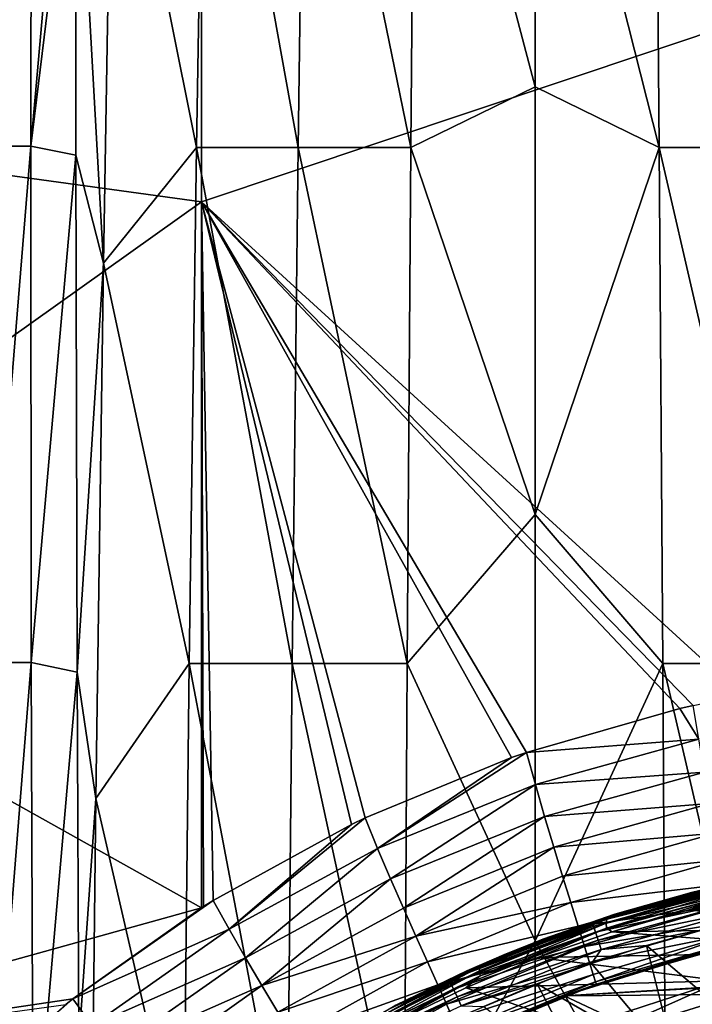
# Model space of a CAD drawing. Header units: metres. Extents: x -82 to 113, y -109 to 109.
# Tile 118 of 256: x -17 to -6, y 20 to 36. Entities that reach past the tile are written whole.
import ezdxf

# ---------------------------------------------------------------- set-up
doc = ezdxf.new("R2010")
doc.units = ezdxf.units.M
doc.layers.add('solid_20_382_013_XXX', color=7, linetype='CONTINUOUS')

msp = doc.modelspace()

# ---------------------------------------------------------------- linework, layer by layer
at = {"layer": 'solid_20_382_013_XXX'}
for points in [[(-4.679865, 36.225193, -23.07823), (-4.680449, 47.418613, -23.047916), (-13.617704, 44.907566, -23.069334)], [(-22.804726, 42.430458, -23.102961), (-22.804314, 36.023506, -23.111609), (-13.617704, 44.907566, -23.069334)], [(-22.804314, 36.023506, -23.111609), (-22.804205, 34.494385, -23.113272), (-13.617704, 44.907566, -23.069334)], [(-22.804205, 34.494385, -23.113272), (-13.619909, 33.232601, -23.091543), (-13.617704, 44.907566, -23.069334)], [(-4.679865, 36.225193, -23.07823), (-13.617704, 44.907566, -23.069334), (-13.619909, 33.232601, -23.091543)], [(-17.14152, 34.154667, -61.220417), (-17.120712, 42.695465, -60.974606), (-16.430092, 42.695465, -61.035606)], [(-16.444878, 34.154667, -61.272026), (-17.14152, 34.154667, -61.220417), (-16.430092, 42.695465, -61.035606)], [(-16.444878, 34.154667, -61.272026), (-16.430092, 42.695465, -61.035606), (-15.693439, 42.636326, -61.083244)], [(-13.563667, 42.661366, -61.149151), (-13.705303, 34.129093, -61.360817), (-15.091942, 41.067905, -61.154518)], [(-12.024158, 34.129093, -61.375511), (-13.705303, 34.129093, -61.360817), (-13.563667, 42.661366, -61.149151)], [(-11.906893, 42.661366, -61.167236), (-12.024158, 34.129093, -61.375511), (-13.563667, 42.661366, -61.149151)], [(-11.906893, 42.661366, -61.167236), (-10.160471, 34.129093, -61.37952), (-12.024158, 34.129093, -61.375511)], [(-11.906893, 42.661366, -61.167236), (-10.088623, 42.661366, -61.172615), (-10.160471, 34.129093, -61.37952)], [(-8.107568, 35.134926, -61.357391), (-10.160471, 34.129093, -61.37952), (-10.088623, 42.661366, -61.172615)], [(-8.107568, 42.230984, -61.184254), (-8.107568, 35.134926, -61.357391), (-10.088623, 42.661366, -61.172615)], [(-6.054699, 34.1292, -61.37952), (-8.107568, 42.230984, -61.184254), (-6.126546, 42.661476, -61.172611)], [(-6.126546, 42.661476, -61.172611), (-4.308304, 42.661476, -61.167236), (-4.19104, 34.1292, -61.375511)], [(-6.054699, 34.1292, -61.37952), (-6.126546, 42.661476, -61.172611), (-4.19104, 34.1292, -61.375511)], [(-15.696489, 40.290997, -61.150806), (-16.444878, 34.154667, -61.272026), (-15.693439, 42.636326, -61.083244)], [(-6.054699, 34.1292, -61.37952), (-8.107568, 35.134926, -61.357391), (-8.107568, 42.230984, -61.184254)], [(-15.091942, 41.067905, -61.154518), (-15.243786, 32.216938, -61.370651), (-15.696489, 40.290997, -61.150806)], [(-13.705303, 34.129093, -61.360817), (-15.243786, 32.216938, -61.370651), (-15.091942, 41.067905, -61.154518)], [(-15.696489, 40.290997, -61.150806), (-15.697611, 34.004353, -61.313564), (-16.444878, 34.154667, -61.272026)], [(-15.243786, 32.216938, -61.370651), (-15.697611, 34.004353, -61.313564), (-15.696489, 40.290997, -61.150806)], [(-4.688833, 25.069904, -23.094534), (-4.679865, 36.225193, -23.07823), (-13.619909, 33.232601, -23.091543)], [(-8.107568, 35.134926, -61.357391), (-8.107568, 28.062468, -61.498802), (-10.160471, 34.129093, -61.37952)], [(-6.054699, 34.1292, -61.37952), (-8.107568, 28.062468, -61.498802), (-8.107568, 35.134926, -61.357391)], [(-22.804205, 34.494385, -23.113272), (-22.803509, 26.697527, -23.119696), (-13.619909, 33.232601, -23.091543)], [(-17.143253, 25.613867, -61.414055), (-17.14152, 34.154667, -61.220417), (-16.444878, 34.154667, -61.272026)], [(-16.438906, 25.613867, -61.457619), (-17.143253, 25.613867, -61.414055), (-16.444878, 34.154667, -61.272026)], [(-16.438906, 25.613867, -61.457619), (-16.444878, 34.154667, -61.272026), (-15.697611, 34.004353, -61.313564)], [(-13.705303, 34.129093, -61.360817), (-13.826723, 25.596819, -61.526463), (-15.243786, 32.216938, -61.370651)], [(-12.124687, 25.596819, -61.538254), (-13.826723, 25.596819, -61.526463), (-13.705303, 34.129093, -61.360817)], [(-12.024158, 34.129093, -61.375511), (-12.124687, 25.596819, -61.538254), (-13.705303, 34.129093, -61.360817)], [(-12.024158, 34.129093, -61.375511), (-10.222064, 25.596819, -61.541092), (-12.124687, 25.596819, -61.538254)], [(-12.024158, 34.129093, -61.375511), (-10.160471, 34.129093, -61.37952), (-10.222064, 25.596819, -61.541092)], [(-8.107568, 28.062468, -61.498802), (-10.222064, 25.596819, -61.541092), (-10.160471, 34.129093, -61.37952)], [(-5.993107, 25.596918, -61.541092), (-8.107568, 28.062468, -61.498802), (-6.054699, 34.1292, -61.37952)], [(-6.054699, 34.1292, -61.37952), (-4.19104, 34.1292, -61.375511), (-4.090511, 25.596918, -61.538254)], [(-5.993107, 25.596918, -61.541092), (-6.054699, 34.1292, -61.37952), (-4.090511, 25.596918, -61.538254)], [(-15.680011, 25.457279, -61.491623), (-16.438906, 25.613867, -61.457619), (-15.697611, 34.004353, -61.313564)], [(-15.243786, 32.216938, -61.370651), (-15.680011, 25.457279, -61.491623), (-15.697611, 34.004353, -61.313564)], [(-22.803509, 26.697527, -23.119696), (-13.622211, 21.559536, -23.102547), (-13.619909, 33.232601, -23.091543)], [(-13.589298, 21.58033, -23.102489), (-13.619909, 33.232601, -23.091543), (-13.622211, 21.559536, -23.102547)], [(-5.492962, 24.904736, -23.094545), (-4.688833, 25.069904, -23.094534), (-13.619909, 33.232601, -23.091543)], [(-5.715917, 24.854155, -23.094578), (-5.492962, 24.904736, -23.094545), (-13.619909, 33.232601, -23.091543)], [(-8.249937, 24.128864, -23.095728), (-5.715917, 24.854155, -23.094578), (-13.619909, 33.232601, -23.091543)], [(-8.499517, 24.042009, -23.095919), (-8.249937, 24.128864, -23.095728), (-13.619909, 33.232601, -23.091543)], [(-10.918754, 23.045849, -23.098423), (-8.499517, 24.042009, -23.095919), (-13.619909, 33.232601, -23.091543)], [(-11.143023, 22.938482, -23.098715), (-10.918754, 23.045849, -23.098423), (-13.619909, 33.232601, -23.091543)], [(-13.430426, 21.679695, -23.102213), (-11.143023, 22.938482, -23.098715), (-13.619909, 33.232601, -23.091543)], [(-13.589298, 21.58033, -23.102489), (-13.430426, 21.679695, -23.102213), (-13.619909, 33.232601, -23.091543)], [(-15.243786, 32.216938, -61.370651), (-15.370899, 23.365973, -61.536098), (-15.680011, 25.457279, -61.491623)], [(-13.826723, 25.596819, -61.526463), (-15.370899, 23.365973, -61.536098), (-15.243786, 32.216938, -61.370651)], [(-8.107568, 28.062468, -61.498802), (-8.107568, 21.013058, -61.608608), (-10.222064, 25.596819, -61.541092)], [(-5.993107, 25.596918, -61.541092), (-8.107568, 21.013058, -61.608608), (-8.107568, 28.062468, -61.498802)], [(-22.803509, 26.697527, -23.119696), (-22.803137, 19.004873, -23.123247), (-13.622211, 21.559536, -23.102547)], [(-17.119274, 17.073067, -61.554703), (-17.143253, 25.613867, -61.414055), (-16.438906, 25.613867, -61.457619)], [(-16.40546, 17.073067, -61.591797), (-17.119274, 17.073067, -61.554703), (-16.438906, 25.613867, -61.457619)], [(-16.40546, 17.073067, -61.591797), (-16.438906, 25.613867, -61.457619), (-15.680011, 25.457279, -61.491623)], [(-13.826723, 25.596819, -61.526463), (-13.921459, 17.064547, -61.645508), (-15.370899, 23.365973, -61.536098)], [(-12.203124, 17.064547, -61.655029), (-13.921459, 17.064547, -61.645508), (-13.826723, 25.596819, -61.526463)], [(-12.124687, 25.596819, -61.538254), (-12.203124, 17.064547, -61.655029), (-13.826723, 25.596819, -61.526463)], [(-12.124687, 25.596819, -61.538254), (-10.270121, 17.064547, -61.656952), (-12.203124, 17.064547, -61.655029)], [(-12.124687, 25.596819, -61.538254), (-10.222064, 25.596819, -61.541092), (-10.270121, 17.064547, -61.656952)], [(-8.107568, 21.013058, -61.608608), (-10.270121, 17.064547, -61.656952), (-10.222064, 25.596819, -61.541092)], [(-5.94505, 17.064625, -61.656952), (-8.107568, 21.013058, -61.608608), (-5.993107, 25.596918, -61.541092)], [(-5.993107, 25.596918, -61.541092), (-4.090511, 25.596918, -61.538254), (-4.012075, 17.064625, -61.655029)], [(-5.94505, 17.064625, -61.656952), (-5.993107, 25.596918, -61.541092), (-4.012075, 17.064625, -61.655029)], [(-15.650517, 19.316538, -61.588612), (-16.40546, 17.073067, -61.591797), (-15.680011, 25.457279, -61.491623)], [(-15.370899, 23.365973, -61.536098), (-15.650517, 19.316538, -61.588612), (-15.680011, 25.457279, -61.491623)], [(-5.399233, 24.347248, -23.04464), (-5.715917, 24.854155, -23.094578), (-8.249937, 24.128864, -23.095728)], [(-5.399233, 24.347248, -23.04464), (-5.492962, 24.904736, -23.094545), (-5.715917, 24.854155, -23.094578)], [(-8.100468, 23.595037, -23.042831), (-5.399233, 24.347248, -23.04464), (-8.249937, 24.128864, -23.095728)], [(-8.100468, 23.595037, -23.042831), (-5.306355, 23.803486, -22.922579), (-5.399233, 24.347248, -23.04464)], [(-10.71076, 22.540699, -23.042833), (-8.249937, 24.128864, -23.095728), (-8.499517, 24.042009, -23.095919)], [(-10.71076, 22.540699, -23.042833), (-8.100468, 23.595037, -23.042831), (-8.249937, 24.128864, -23.095728)], [(-10.71076, 22.540699, -23.042833), (-8.499517, 24.042009, -23.095919), (-10.918754, 23.045849, -23.098423)], [(-8.100468, 23.595037, -23.042831), (-7.948686, 23.069454, -22.924259), (-5.306355, 23.803486, -22.922579)], [(-7.948686, 23.069454, -22.924259), (-5.214773, 23.282707, -22.729427), (-5.306355, 23.803486, -22.922579)], [(-10.71076, 22.540699, -23.042833), (-10.497753, 22.039026, -22.928322), (-8.100468, 23.595037, -23.042831)], [(-10.497753, 22.039026, -22.928322), (-7.948686, 23.069454, -22.924259), (-8.100468, 23.595037, -23.042831)], [(-15.370899, 23.365973, -61.536098), (-15.465623, 14.515008, -61.649879), (-15.650517, 19.316538, -61.588612)], [(-13.921459, 17.064547, -61.645508), (-15.465623, 14.515008, -61.649879), (-15.370899, 23.365973, -61.536098)], [(-7.948686, 23.069454, -22.924259), (-7.797368, 22.562561, -22.73765), (-5.214773, 23.282707, -22.729427)], [(-7.797368, 22.562561, -22.73765), (-5.12674, 22.793758, -22.466257), (-5.214773, 23.282707, -22.729427)], [(-13.166772, 21.206257, -23.044178), (-10.918754, 23.045849, -23.098423), (-11.143023, 22.938482, -23.098715)], [(-13.166772, 21.206257, -23.044178), (-10.71076, 22.540699, -23.042833), (-10.918754, 23.045849, -23.098423)], [(-10.497753, 22.039026, -22.928322), (-10.284714, 21.552294, -22.748846), (-7.948686, 23.069454, -22.924259)], [(-10.284714, 21.552294, -22.748846), (-7.797368, 22.562561, -22.73765), (-7.948686, 23.069454, -22.924259)], [(-13.166772, 21.206257, -23.044178), (-11.143023, 22.938482, -23.098715), (-13.430426, 21.679695, -23.102213)], [(-7.797368, 22.562561, -22.73765), (-7.651068, 22.084188, -22.480644), (-5.12674, 22.793758, -22.466257)], [(-7.651068, 22.084188, -22.480644), (-5.044524, 22.345501, -22.13452), (-5.12674, 22.793758, -22.466257)], [(-13.166772, 21.206257, -23.044178), (-12.894659, 20.733334, -22.933876), (-10.71076, 22.540699, -23.042833)], [(-12.894659, 20.733334, -22.933876), (-10.497753, 22.039026, -22.928322), (-10.71076, 22.540699, -23.042833)], [(-10.284714, 21.552294, -22.748846), (-10.078671, 21.091, -22.498362), (-7.797368, 22.562561, -22.73765)], [(-10.078671, 21.091, -22.498362), (-7.651068, 22.084188, -22.480644), (-7.797368, 22.562561, -22.73765)], [(-7.651068, 22.084188, -22.480644), (-7.514359, 21.64418, -22.151546), (-5.044524, 22.345501, -22.13452)], [(-7.514359, 21.64418, -22.151546), (-4.970493, 21.946972, -21.73959), (-5.044524, 22.345501, -22.13452)], [(-12.894659, 20.733334, -22.933876), (-12.623185, 20.271944, -22.761559), (-10.497753, 22.039026, -22.928322)], [(-12.623185, 20.271944, -22.761559), (-10.284714, 21.552294, -22.748846), (-10.497753, 22.039026, -22.928322)], [(-10.078671, 21.091, -22.498362), (-7.514359, 21.64418, -22.151546), (-7.651068, 22.084188, -22.480644)], [(-7.161519, 21.312536, 30.536568), (-4.705002, 21.986641, 30.536455), (-5.383158, 21.846546, 30.389524)], [(-4.69282, 21.928377, 30.705036), (-4.705002, 21.986641, 30.536455), (-7.161519, 21.312536, 30.536568)], [(-6.573476, 21.513346, 7.297645), (-5.522807, 21.811663, 6.871964), (-4.515393, 22.035032, 6.337945)], [(-6.573476, 21.513346, 7.297645), (-4.515393, 22.035032, 6.337945), (-4.76206, 21.947487, 6.358287)], [(-4.232946, 22.098238, 6.278507), (-5.522807, 21.811663, 6.871964), (-5.383158, 21.846546, 30.389524)], [(-4.515393, 22.035032, 6.337945), (-5.522807, 21.811663, 6.871964), (-4.232946, 22.098238, 6.278507)], [(-6.790084, 21.450985, 7.455033), (-7.977011, 21.038471, 30.386023), (-5.383158, 21.846546, 30.389524)], [(-7.161519, 21.312536, 30.536568), (-5.383158, 21.846546, 30.389524), (-7.977011, 21.038471, 30.386023)], [(-7.514359, 21.64418, -22.151546), (-7.39201, 21.252636, -21.755434), (-4.970493, 21.946972, -21.73959)], [(-7.39201, 21.252636, -21.755434), (-4.90699, 21.607172, -21.289158), (-4.970493, 21.946972, -21.73959)], [(-4.69282, 21.928377, 30.705036), (-7.161519, 21.312536, 30.536568), (-7.142479, 21.255165, 30.704811)], [(-4.69282, 21.928377, 30.705036), (-7.142479, 21.255165, 30.704811), (-4.671206, 21.826166, 30.857738)], [(-7.142479, 21.255165, 30.704811), (-7.109131, 21.155279, 30.856932), (-4.671206, 21.826166, 30.857738)], [(-4.671206, 21.826166, 30.857738), (-7.109131, 21.155279, 30.856932), (-4.641934, 21.688419, 30.97773)], [(-6.930459, 21.305107, 7.292841), (-6.918802, 21.372173, 7.363993), (-4.76206, 21.947487, 6.358287)], [(-4.779341, 21.87892, 6.289758), (-6.930459, 21.305107, 7.292841), (-4.76206, 21.947487, 6.358287)], [(-6.926558, 21.222471, 7.24434), (-6.930459, 21.305107, 7.292841), (-4.779341, 21.87892, 6.289758)], [(-4.782369, 21.794434, 6.244489), (-6.926558, 21.222471, 7.24434), (-4.779341, 21.87892, 6.289758)], [(-6.573476, 21.513346, 7.297645), (-4.76206, 21.947487, 6.358287), (-6.918802, 21.372173, 7.363993)], [(-5.522807, 21.811663, 6.871964), (-6.790084, 21.450985, 7.455033), (-5.383158, 21.846546, 30.389524)], [(-13.589298, 21.58033, -23.102489), (-15.7468, 20.054054, -23.106667), (-13.430426, 21.679695, -23.102213)], [(-13.166772, 21.206257, -23.044178), (-13.430426, 21.679695, -23.102213), (-15.7468, 20.054054, -23.106667)], [(-7.109131, 21.155279, 30.856932), (-7.064222, 21.021124, 30.976143), (-4.641934, 21.688419, 30.97773)], [(-4.641934, 21.688419, 30.97773), (-7.064222, 21.021124, 30.976143), (-4.608299, 21.530626, 31.054699)], [(-4.782369, 21.794434, 6.244489), (-6.834069, 21.162514, 7.186779), (-6.926558, 21.222471, 7.24434)], [(-4.782369, 21.794434, 6.244489), (-5.580755, 21.519634, 6.602349), (-6.834069, 21.162514, 7.186779)], [(-6.573476, 21.513346, 7.297645), (-6.790084, 21.450985, 7.455033), (-5.522807, 21.811663, 6.871964)], [(-5.580755, 21.519634, 6.602349), (-4.305143, 21.803251, 6.007521), (-0.401847, 21.588074, 4.187385)], [(-4.782369, 21.794434, 6.244489), (-4.305143, 21.803251, 6.007521), (-5.580755, 21.519634, 6.602349)], [(-22.803137, 19.004873, -23.123247), (-15.7468, 20.054054, -23.106667), (-13.622211, 21.559536, -23.102547)], [(-13.589298, 21.58033, -23.102489), (-13.622211, 21.559536, -23.102547), (-15.7468, 20.054054, -23.106667)], [(-12.623185, 20.271944, -22.761559), (-10.078671, 21.091, -22.498362), (-10.284714, 21.552294, -22.748846)], [(-10.078671, 21.091, -22.498362), (-9.886685, 20.665667, -22.171803), (-7.514359, 21.64418, -22.151546)], [(-9.886685, 20.665667, -22.171803), (-7.39201, 21.252636, -21.755434), (-7.514359, 21.64418, -22.151546)], [(-8.582747, 20.795485, 8.234583), (-6.790084, 21.450985, 7.455033), (-6.573476, 21.513346, 7.297645)], [(-8.582747, 20.795485, 8.234583), (-6.573476, 21.513346, 7.297645), (-6.918802, 21.372173, 7.363993)], [(-7.39201, 21.252636, -21.755434), (-7.288714, 20.919586, -21.301357), (-4.90699, 21.607172, -21.289158)], [(-7.288714, 20.919586, -21.301357), (-4.855148, 21.333277, -20.791334), (-4.90699, 21.607172, -21.289158)], [(-7.064222, 21.021124, 30.976143), (-7.012799, 20.867765, 31.052225), (-4.608299, 21.530626, 31.054699)], [(-4.608299, 21.530626, 31.054699), (-7.012799, 20.867765, 31.052225), (-5.337542, 21.191748, 31.086296)], [(-1.5133, 21.238739, 4.705663), (-6.834069, 21.162514, 7.186779), (-5.580755, 21.519634, 6.602349)], [(-1.5133, 21.238739, 4.705663), (-5.580755, 21.519634, 6.602349), (-0.401847, 21.588074, 4.187385)], [(-9.024815, 20.515305, 8.269454), (-9.018719, 20.580273, 8.3432), (-6.918802, 21.372173, 7.363993)], [(-6.930459, 21.305107, 7.292841), (-9.024815, 20.515305, 8.269454), (-6.918802, 21.372173, 7.363993)], [(-8.582747, 20.795485, 8.234583), (-6.918802, 21.372173, 7.363993), (-9.018719, 20.580273, 8.3432)], [(-8.582747, 20.795485, 8.234583), (-8.029928, 21.018332, 8.025414), (-6.790084, 21.450985, 7.455033)], [(-6.790084, 21.450985, 7.455033), (-8.029928, 21.018332, 8.025414), (-7.977011, 21.038471, 30.386023)], [(-7.288714, 20.919586, -21.301357), (-7.206682, 20.652296, -20.79883), (-4.855148, 21.333277, -20.791334)], [(-7.206682, 20.652296, -20.79883), (-4.815248, 21.131166, -20.254496), (-4.855148, 21.333277, -20.791334)], [(-15.430336, 19.615009, -23.046413), (-13.166772, 21.206257, -23.044178), (-15.7468, 20.054054, -23.106667)], [(-15.430336, 19.615009, -23.046413), (-12.894659, 20.733334, -22.933876), (-13.166772, 21.206257, -23.044178)], [(-9.886685, 20.665667, -22.171803), (-9.71609, 20.287115, -21.774035), (-7.39201, 21.252636, -21.755434)], [(-9.71609, 20.287115, -21.774035), (-7.288714, 20.919586, -21.301357), (-7.39201, 21.252636, -21.755434)], [(-9.525886, 20.365124, 30.536612), (-7.161519, 21.312536, 30.536568), (-7.977011, 21.038471, 30.386023)], [(-7.142479, 21.255165, 30.704811), (-7.161519, 21.312536, 30.536568), (-9.525886, 20.365124, 30.536612)], [(-7.142479, 21.255165, 30.704811), (-9.525886, 20.365124, 30.536612), (-9.500126, 20.309591, 30.704573)], [(-7.142479, 21.255165, 30.704811), (-9.500126, 20.309591, 30.704573), (-7.109131, 21.155279, 30.856932)], [(-9.01406, 20.435255, 8.217759), (-9.024815, 20.515305, 8.269454), (-6.930459, 21.305107, 7.292841)], [(-6.926558, 21.222471, 7.24434), (-9.01406, 20.435255, 8.217759), (-6.930459, 21.305107, 7.292841)], [(-6.926558, 21.222471, 7.24434), (-8.059495, 20.734306, 7.758204), (-9.01406, 20.435255, 8.217759)], [(-6.926558, 21.222471, 7.24434), (-6.834069, 21.162514, 7.186779), (-8.059495, 20.734306, 7.758204)], [(-7.012799, 20.867765, 31.052225), (-6.262312, 20.935572, 31.084999), (-5.337542, 21.191748, 31.086296)], [(-1.5133, 21.238739, 4.705663), (-2.600076, 20.838417, 5.212436), (-6.834069, 21.162514, 7.186779)], [(-4.374171, 19.333763, 31.236483), (-5.337542, 21.191748, 31.086296), (-6.262312, 20.935572, 31.084999)], [(-12.623185, 20.271944, -22.761559), (-12.361624, 19.833, -22.517483), (-10.078671, 21.091, -22.498362)], [(-12.361624, 19.833, -22.517483), (-9.886685, 20.665667, -22.171803), (-10.078671, 21.091, -22.498362)], [(-10.408247, 19.947891, 9.119638), (-10.454816, 19.923525, 30.382725), (-7.977011, 21.038471, 30.386023)], [(-9.525886, 20.365124, 30.536612), (-7.977011, 21.038471, 30.386023), (-10.454816, 19.923525, 30.382725)], [(-9.237539, 20.516283, 8.580975), (-10.408247, 19.947891, 9.119638), (-7.977011, 21.038471, 30.386023)], [(-8.107568, 21.013058, -61.608608), (-8.107568, 13.986522, -61.686909), (-10.270121, 17.064547, -61.656952)], [(-9.500126, 20.309591, 30.704573), (-9.455377, 20.213505, 30.856203), (-7.109131, 21.155279, 30.856932)], [(-7.109131, 21.155279, 30.856932), (-9.455377, 20.213505, 30.856203), (-7.064222, 21.021124, 30.976143)], [(-9.455377, 20.213505, 30.856203), (-9.395335, 20.084812, 30.974764), (-7.064222, 21.021124, 30.976143)], [(-7.064222, 21.021124, 30.976143), (-9.395335, 20.084812, 30.974764), (-7.012799, 20.867765, 31.052225)], [(-8.029928, 21.018332, 8.025414), (-9.237539, 20.516283, 8.580975), (-7.977011, 21.038471, 30.386023)], [(-8.582747, 20.795485, 8.234583), (-9.237539, 20.516283, 8.580975), (-8.029928, 21.018332, 8.025414)], [(-5.94505, 17.064625, -61.656952), (-8.107568, 13.986522, -61.686909), (-8.107568, 21.013058, -61.608608)], [(-2.600076, 20.838417, 5.212436), (-8.059495, 20.734306, 7.758204), (-6.834069, 21.162514, 7.186779)], [(-7.206682, 20.652296, -20.79883), (-7.146352, 20.456072, -20.257662), (-4.815248, 21.131166, -20.254496)], [(-7.146352, 20.456072, -20.257662), (-7.10813, 20.336172, -19.687668), (-4.815248, 21.131166, -20.254496)], [(-7.10813, 20.336172, -19.687668), (-4.787548, 21.006687, -19.687029), (-4.815248, 21.131166, -20.254496)], [(-7.10813, 20.336172, -19.687668), (-7.091994, 20.29664, -19.098658), (-4.787548, 21.006687, -19.687029)], [(-4.787548, 21.006687, -19.687029), (-7.091994, 20.29664, -19.098658), (-4.771882, 20.963758, -19.097322)], [(-9.71609, 20.287115, -21.774035), (-9.57408, 19.966057, -21.315727), (-7.288714, 20.919586, -21.301357)], [(-9.57408, 19.966057, -21.315727), (-7.206682, 20.652296, -20.79883), (-7.288714, 20.919586, -21.301357)], [(-9.395335, 20.084812, 30.974764), (-9.326739, 19.937954, 31.050104), (-7.012799, 20.867765, 31.052225)], [(-7.012799, 20.867765, 31.052225), (-9.326739, 19.937954, 31.050104), (-7.17491, 20.639174, 31.083796)], [(5.145263, 20.875254), (-5.145283, 20.87525), (-7.624027, 20.102837)], [(-1.287304, 20.459541), (5.145263, 20.875254), (-7.624027, 20.102837)], [(-7.624027, 20.102837), (-5.145283, 20.87525), (-7.091994, 20.29664, -19.098658)], [(-7.012799, 20.867765, 31.052225), (-7.17491, 20.639174, 31.083796), (-6.262312, 20.935572, 31.084999)], [(-5.772861, 18.970657, 31.227537), (-6.262312, 20.935572, 31.084999), (-7.17491, 20.639174, 31.083796)], [(-5.145283, 20.87525), (-4.771882, 20.963758, -19.097322), (-7.091994, 20.29664, -19.098658)], [(-4.374171, 19.333763, 31.236483), (-6.262312, 20.935572, 31.084999), (-5.772861, 18.970657, 31.227537)], [(-15.430336, 19.615009, -23.046413), (-15.103819, 19.17441, -22.940052), (-12.894659, 20.733334, -22.933876)], [(-15.103819, 19.17441, -22.940052), (-12.623185, 20.271944, -22.761559), (-12.894659, 20.733334, -22.933876)], [(-10.526757, 19.883781, 9.141089), (-9.237539, 20.516283, 8.580975), (-8.582747, 20.795485, 8.234583)], [(-10.526757, 19.883781, 9.141089), (-8.582747, 20.795485, 8.234583), (-9.018719, 20.580273, 8.3432)], [(-5.021704, 20.350124, 6.341659), (-9.252333, 20.23769, 8.314433), (-8.059495, 20.734306, 7.758204)], [(-9.01406, 20.435255, 8.217759), (-8.059495, 20.734306, 7.758204), (-9.252333, 20.23769, 8.314433)], [(-2.600076, 20.838417, 5.212436), (-5.021704, 20.350124, 6.341659), (-8.059495, 20.734306, 7.758204)], [(-12.361624, 19.833, -22.517483), (-12.119286, 19.427444, -22.193205), (-9.886685, 20.665667, -22.171803)], [(-12.119286, 19.427444, -22.193205), (-9.71609, 20.287115, -21.774035), (-9.886685, 20.665667, -22.171803)], [(-11.043094, 19.512453, 9.210593), (-11.042467, 19.574703, 9.286889), (-9.018719, 20.580273, 8.3432)], [(-9.024815, 20.515305, 8.269454), (-11.043094, 19.512453, 9.210593), (-9.018719, 20.580273, 8.3432)], [(-10.526757, 19.883781, 9.141089), (-9.018719, 20.580273, 8.3432), (-11.042467, 19.574703, 9.286889)], [(-10.526757, 19.883781, 9.141089), (-10.408247, 19.947891, 9.119638), (-9.237539, 20.516283, 8.580975)], [(-9.57408, 19.966057, -21.315727), (-9.463835, 19.709547, -20.807964), (-7.206682, 20.652296, -20.79883)], [(-9.463835, 19.709547, -20.807964), (-7.146352, 20.456072, -20.257662), (-7.206682, 20.652296, -20.79883)], [(-9.326739, 19.937954, 31.050104), (-8.073405, 20.303205, 31.082661), (-7.17491, 20.639174, 31.083796)], [(-5.772861, 18.970657, 31.227537), (-7.17491, 20.639174, 31.083796), (-8.073405, 20.303205, 31.082661)], [(-11.767714, 19.156595, 30.536572), (-9.525886, 20.365124, 30.536612), (-10.454816, 19.923525, 30.382725)], [(-9.500126, 20.309591, 30.704573), (-9.525886, 20.365124, 30.536612), (-11.767714, 19.156595, 30.536572)], [(-11.025601, 19.435753, 9.155756), (-11.043094, 19.512453, 9.210593), (-9.024815, 20.515305, 8.269454)], [(-9.01406, 20.435255, 8.217759), (-11.025601, 19.435753, 9.155756), (-9.024815, 20.515305, 8.269454)], [(-9.01406, 20.435255, 8.217759), (-10.408515, 19.675505, 8.85357), (-11.025601, 19.435753, 9.155756)], [(-9.01406, 20.435255, 8.217759), (-9.252333, 20.23769, 8.314433), (-10.408515, 19.675505, 8.85357)], [(-9.463835, 19.709547, -20.807964), (-9.385686, 19.522038, -20.26206), (-7.146352, 20.456072, -20.257662)], [(-9.385686, 19.522038, -20.26206), (-7.10813, 20.336172, -19.687668), (-7.146352, 20.456072, -20.257662)], [(-3.841418, 20.136869), (-1.287304, 20.459541), (-7.624027, 20.102837)], [(-15.103819, 19.17441, -22.940052), (-14.779818, 18.742226, -22.774361), (-12.623185, 20.271944, -22.761559)], [(-14.779818, 18.742226, -22.774361), (-12.361624, 19.833, -22.517483), (-12.623185, 20.271944, -22.761559)], [(-12.119286, 19.427444, -22.193205), (-11.9058, 19.066525, -21.793472), (-9.71609, 20.287115, -21.774035)], [(-11.9058, 19.066525, -21.793472), (-9.57408, 19.966057, -21.315727), (-9.71609, 20.287115, -21.774035)], [(-9.500126, 20.309591, 30.704573), (-11.767714, 19.156595, 30.536572), (-11.735476, 19.103804, 30.704292)], [(-9.500126, 20.309591, 30.704573), (-11.735476, 19.103804, 30.704292), (-9.455377, 20.213505, 30.856203)], [(-11.735476, 19.103804, 30.704292), (-11.67982, 19.01292, 30.855511), (-9.455377, 20.213505, 30.856203)], [(-9.455377, 20.213505, 30.856203), (-11.67982, 19.01292, 30.855511), (-9.395335, 20.084812, 30.974764)], [(-7.352061, 19.588345, 7.428322), (-10.408515, 19.675505, 8.85357), (-9.252333, 20.23769, 8.314433)], [(-9.385686, 19.522038, -20.26206), (-9.339903, 19.40793, -19.689333), (-7.10813, 20.336172, -19.687668)], [(-9.339903, 19.40793, -19.689333), (-7.091994, 20.29664, -19.098658), (-7.10813, 20.336172, -19.687668)], [(-9.339903, 19.40793, -19.689333), (-9.326778, 19.37166, -19.101109), (-7.091994, 20.29664, -19.098658)], [(-7.624027, 20.102837), (-7.091994, 20.29664, -19.098658), (-9.326778, 19.37166, -19.101109)], [(-9.326739, 19.937954, 31.050104), (-8.955999, 19.928312, 31.081575), (-8.073405, 20.303205, 31.082661)], [(-5.021704, 20.350124, 6.341659), (-7.352061, 19.588345, 7.428322), (-9.252333, 20.23769, 8.314433)], [(-7.149895, 18.526928, 31.218107), (-8.073405, 20.303205, 31.082661), (-8.955999, 19.928312, 31.081575)], [(-5.772861, 18.970657, 31.227537), (-8.073405, 20.303205, 31.082661), (-7.149895, 18.526928, 31.218107)], [(-7.327749, 19.32238, 14.8), (-7.352061, 19.588345, 7.428322), (-5.021704, 20.350124, 6.341659)], [(-4.945535, 20.064693, 14.8), (-7.327749, 19.32238, 14.8), (-5.021704, 20.350124, 6.341659)], [(-22.803137, 19.004873, -23.123247), (-15.865646, 19.959663, -23.106918), (-15.7468, 20.054054, -23.106667)], [(-17.869041, 18.180666, -23.111464), (-15.7468, 20.054054, -23.106667), (-15.865646, 19.959663, -23.106918)], [(-15.430336, 19.615009, -23.046413), (-15.7468, 20.054054, -23.106667), (-17.869041, 18.180666, -23.111464)], [(-11.67982, 19.01292, 30.855511), (-11.605356, 18.891481, 30.973524), (-9.395335, 20.084812, 30.974764)], [(-9.395335, 20.084812, 30.974764), (-11.605356, 18.891481, 30.973524), (-9.326739, 19.937954, 31.050104)], [(-9.991596, 19.037275), (-7.624027, 20.102837), (-9.326778, 19.37166, -19.101109)], [(-6.334943, 19.496628), (-7.624027, 20.102837), (-9.991596, 19.037275)], [(-6.334943, 19.496628), (-3.841418, 20.136869), (-7.624027, 20.102837)], [(7.327749, 19.32238, 14.8), (-7.327749, 19.32238, 14.8), (-4.945535, 20.064693, 14.8)], [(-3.832651, 20.091042, 2.290652), (-3.841418, 20.136869), (-6.334943, 19.496628)], [(-6.320498, 19.452261, 2.290652), (-3.832651, 20.091042, 2.290652), (-6.334943, 19.496628)], [(-3.779243, 19.811052, 4.566287), (-3.832651, 20.091042, 2.290652), (-6.320498, 19.452261, 2.290652)], [(-11.9058, 19.066525, -21.793472), (-11.730563, 18.761333, -21.330729), (-9.57408, 19.966057, -21.315727)], [(-11.730563, 18.761333, -21.330729), (-9.463835, 19.709547, -20.807964), (-9.57408, 19.966057, -21.315727)]]:
    msp.add_3dface(points, dxfattribs=at)

doc.saveas('drawing.dxf')
